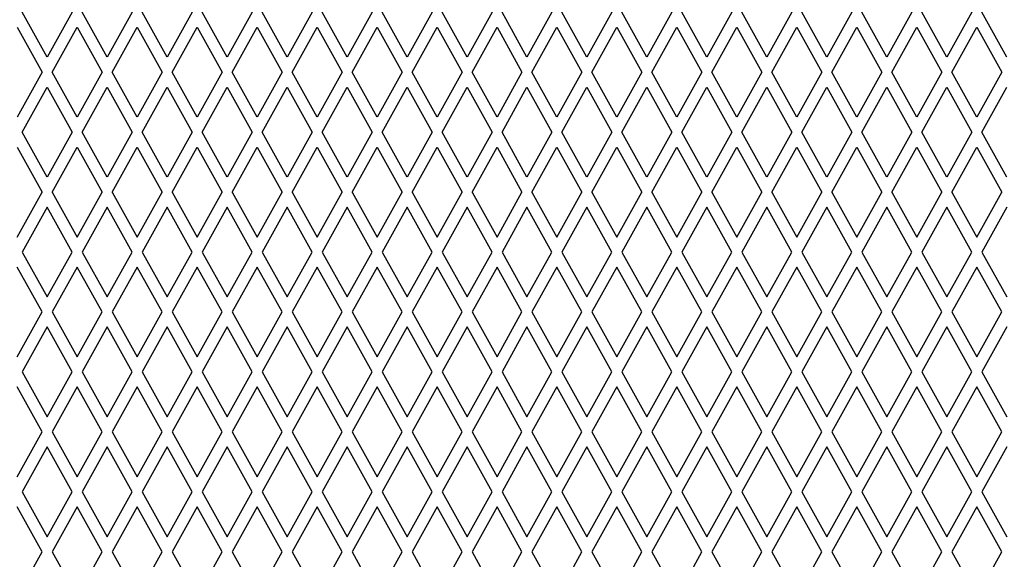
# Model space of a CAD drawing. Header units: millimetres. Extents: x 38 to 3318, y 40 to 2336.
# Tile 6 of 17: x 682 to 781, y 1317 to 1371. Entities that reach past the tile are written whole.
import ezdxf

# ---------------------------------------------------------------- set-up
doc = ezdxf.new("R2010")
doc.units = ezdxf.units.MM
doc.header["$LTSCALE"] = 8
doc.layers.add('LAYER1', color=2, linetype='Continuous', lineweight=25)

msp = doc.modelspace()

# ---------------------------------------------------------------- linework, layer by layer
at = {"layer": 'LAYER1', "color": 7, "linetype": 'Continuous', "lineweight": 25}
for p, q in [((685.192, 1367.648), (682.692, 1372.148)), ((687.692, 1372.148), (685.192, 1367.648)), ((691.192, 1367.648), (688.692, 1372.148)), ((693.692, 1372.148), (691.192, 1367.648)), ((697.192, 1367.648), (694.692, 1372.148)), ((699.692, 1372.148), (697.192, 1367.648)), ((703.192, 1367.648), (700.692, 1372.148)), ((705.692, 1372.148), (703.192, 1367.648)), ((709.192, 1367.648), (706.692, 1372.148)), ((711.692, 1372.148), (709.192, 1367.648)), ((715.192, 1367.648), (712.692, 1372.148)), ((717.692, 1372.148), (715.192, 1367.648)), ((721.192, 1367.648), (718.692, 1372.148)), ((723.692, 1372.148), (721.192, 1367.648)), ((727.192, 1367.648), (724.692, 1372.148)), ((729.692, 1372.148), (727.192, 1367.648)), ((733.192, 1367.648), (730.692, 1372.148)), ((735.692, 1372.148), (733.192, 1367.648)), ((739.192, 1367.648), (736.692, 1372.148)), ((741.692, 1372.148), (739.192, 1367.648)), ((745.192, 1367.648), (742.692, 1372.148)), ((747.692, 1372.148), (745.192, 1367.648)), ((751.192, 1367.648), (748.692, 1372.148)), ((753.692, 1372.148), (751.192, 1367.648)), ((757.192, 1367.648), (754.692, 1372.148)), ((759.692, 1372.148), (757.192, 1367.648)), ((763.192, 1367.648), (760.692, 1372.148)), ((765.692, 1372.148), (763.192, 1367.648)), ((769.192, 1367.648), (766.692, 1372.148)), ((771.692, 1372.148), (769.192, 1367.648)), ((775.192, 1367.648), (772.692, 1372.148)), ((777.692, 1372.148), (775.192, 1367.648)), ((781.192, 1367.648), (778.692, 1372.148)), ((682.192, 1370.648), (684.692, 1366.148)), ((685.692, 1366.148), (688.192, 1370.648)), ((688.192, 1370.648), (690.692, 1366.148)), ((691.692, 1366.148), (694.192, 1370.648)), ((694.192, 1370.648), (696.692, 1366.148)), ((697.692, 1366.148), (700.192, 1370.648)), ((700.192, 1370.648), (702.692, 1366.148)), ((703.692, 1366.148), (706.192, 1370.648)), ((706.192, 1370.648), (708.692, 1366.148)), ((709.692, 1366.148), (712.192, 1370.648)), ((712.192, 1370.648), (714.692, 1366.148)), ((715.692, 1366.148), (718.192, 1370.648)), ((718.192, 1370.648), (720.692, 1366.148)), ((721.692, 1366.148), (724.192, 1370.648)), ((724.192, 1370.648), (726.692, 1366.148)), ((727.692, 1366.148), (730.192, 1370.648)), ((730.192, 1370.648), (732.692, 1366.148)), ((733.692, 1366.148), (736.192, 1370.648)), ((736.192, 1370.648), (738.692, 1366.148)), ((739.692, 1366.148), (742.192, 1370.648)), ((742.192, 1370.648), (744.692, 1366.148)), ((745.692, 1366.148), (748.192, 1370.648)), ((748.192, 1370.648), (750.692, 1366.148)), ((751.692, 1366.148), (754.192, 1370.648)), ((754.192, 1370.648), (756.692, 1366.148)), ((757.692, 1366.148), (760.192, 1370.648)), ((760.192, 1370.648), (762.692, 1366.148)), ((763.692, 1366.148), (766.192, 1370.648)), ((766.192, 1370.648), (768.692, 1366.148)), ((769.692, 1366.148), (772.192, 1370.648)), ((772.192, 1370.648), (774.692, 1366.148)), ((775.692, 1366.148), (778.192, 1370.648)), ((778.192, 1370.648), (780.692, 1366.148)), ((684.692, 1366.148), (682.192, 1361.648)), ((688.192, 1361.648), (685.692, 1366.148)), ((690.692, 1366.148), (688.192, 1361.648)), ((694.192, 1361.648), (691.692, 1366.148)), ((696.692, 1366.148), (694.192, 1361.648)), ((700.192, 1361.648), (697.692, 1366.148)), ((702.692, 1366.148), (700.192, 1361.648)), ((706.192, 1361.648), (703.692, 1366.148)), ((708.692, 1366.148), (706.192, 1361.648)), ((712.192, 1361.648), (709.692, 1366.148)), ((714.692, 1366.148), (712.192, 1361.648)), ((718.192, 1361.648), (715.692, 1366.148)), ((720.692, 1366.148), (718.192, 1361.648)), ((724.192, 1361.648), (721.692, 1366.148)), ((726.692, 1366.148), (724.192, 1361.648)), ((730.192, 1361.648), (727.692, 1366.148)), ((732.692, 1366.148), (730.192, 1361.648)), ((736.192, 1361.648), (733.692, 1366.148)), ((738.692, 1366.148), (736.192, 1361.648)), ((742.192, 1361.648), (739.692, 1366.148)), ((744.692, 1366.148), (742.192, 1361.648)), ((748.192, 1361.648), (745.692, 1366.148)), ((750.692, 1366.148), (748.192, 1361.648)), ((754.192, 1361.648), (751.692, 1366.148)), ((756.692, 1366.148), (754.192, 1361.648)), ((760.192, 1361.648), (757.692, 1366.148)), ((762.692, 1366.148), (760.192, 1361.648)), ((766.192, 1361.648), (763.692, 1366.148)), ((768.692, 1366.148), (766.192, 1361.648)), ((772.192, 1361.648), (769.692, 1366.148)), ((774.692, 1366.148), (772.192, 1361.648)), ((778.192, 1361.648), (775.692, 1366.148)), ((780.692, 1366.148), (778.192, 1361.648)), ((682.692, 1360.148), (685.192, 1364.648)), ((685.192, 1364.648), (687.692, 1360.148)), ((688.692, 1360.148), (691.192, 1364.648)), ((691.192, 1364.648), (693.692, 1360.148)), ((694.692, 1360.148), (697.192, 1364.648)), ((697.192, 1364.648), (699.692, 1360.148)), ((700.692, 1360.148), (703.192, 1364.648)), ((703.192, 1364.648), (705.692, 1360.148)), ((706.692, 1360.148), (709.192, 1364.648)), ((709.192, 1364.648), (711.692, 1360.148)), ((712.692, 1360.148), (715.192, 1364.648)), ((715.192, 1364.648), (717.692, 1360.148)), ((718.692, 1360.148), (721.192, 1364.648)), ((721.192, 1364.648), (723.692, 1360.148)), ((724.692, 1360.148), (727.192, 1364.648)), ((727.192, 1364.648), (729.692, 1360.148)), ((730.692, 1360.148), (733.192, 1364.648)), ((733.192, 1364.648), (735.692, 1360.148)), ((736.692, 1360.148), (739.192, 1364.648)), ((739.192, 1364.648), (741.692, 1360.148)), ((742.692, 1360.148), (745.192, 1364.648)), ((745.192, 1364.648), (747.692, 1360.148)), ((748.692, 1360.148), (751.192, 1364.648)), ((751.192, 1364.648), (753.692, 1360.148)), ((754.692, 1360.148), (757.192, 1364.648)), ((757.192, 1364.648), (759.692, 1360.148)), ((760.692, 1360.148), (763.192, 1364.648)), ((763.192, 1364.648), (765.692, 1360.148)), ((766.692, 1360.148), (769.192, 1364.648)), ((769.192, 1364.648), (771.692, 1360.148)), ((772.692, 1360.148), (775.192, 1364.648)), ((775.192, 1364.648), (777.692, 1360.148)), ((778.692, 1360.148), (781.192, 1364.648)), ((685.192, 1355.648), (682.692, 1360.148)), ((687.692, 1360.148), (685.192, 1355.648)), ((691.192, 1355.648), (688.692, 1360.148)), ((693.692, 1360.148), (691.192, 1355.648)), ((697.192, 1355.648), (694.692, 1360.148)), ((699.692, 1360.148), (697.192, 1355.648)), ((703.192, 1355.648), (700.692, 1360.148)), ((705.692, 1360.148), (703.192, 1355.648)), ((709.192, 1355.648), (706.692, 1360.148)), ((711.692, 1360.148), (709.192, 1355.648)), ((715.192, 1355.648), (712.692, 1360.148)), ((717.692, 1360.148), (715.192, 1355.648)), ((721.192, 1355.648), (718.692, 1360.148)), ((723.692, 1360.148), (721.192, 1355.648)), ((727.192, 1355.648), (724.692, 1360.148)), ((729.692, 1360.148), (727.192, 1355.648)), ((733.192, 1355.648), (730.692, 1360.148)), ((735.692, 1360.148), (733.192, 1355.648)), ((739.192, 1355.648), (736.692, 1360.148)), ((741.692, 1360.148), (739.192, 1355.648)), ((745.192, 1355.648), (742.692, 1360.148)), ((747.692, 1360.148), (745.192, 1355.648)), ((751.192, 1355.648), (748.692, 1360.148)), ((753.692, 1360.148), (751.192, 1355.648)), ((757.192, 1355.648), (754.692, 1360.148)), ((759.692, 1360.148), (757.192, 1355.648)), ((763.192, 1355.648), (760.692, 1360.148)), ((765.692, 1360.148), (763.192, 1355.648)), ((769.192, 1355.648), (766.692, 1360.148)), ((771.692, 1360.148), (769.192, 1355.648)), ((775.192, 1355.648), (772.692, 1360.148)), ((777.692, 1360.148), (775.192, 1355.648)), ((781.192, 1355.648), (778.692, 1360.148)), ((682.192, 1358.648), (684.692, 1354.148)), ((685.692, 1354.148), (688.192, 1358.648)), ((688.192, 1358.648), (690.692, 1354.148)), ((691.692, 1354.148), (694.192, 1358.648)), ((694.192, 1358.648), (696.692, 1354.148)), ((697.692, 1354.148), (700.192, 1358.648)), ((700.192, 1358.648), (702.692, 1354.148)), ((703.692, 1354.148), (706.192, 1358.648)), ((706.192, 1358.648), (708.692, 1354.148)), ((709.692, 1354.148), (712.192, 1358.648)), ((712.192, 1358.648), (714.692, 1354.148)), ((715.692, 1354.148), (718.192, 1358.648)), ((718.192, 1358.648), (720.692, 1354.148)), ((721.692, 1354.148), (724.192, 1358.648)), ((724.192, 1358.648), (726.692, 1354.148)), ((727.692, 1354.148), (730.192, 1358.648)), ((730.192, 1358.648), (732.692, 1354.148)), ((733.692, 1354.148), (736.192, 1358.648)), ((736.192, 1358.648), (738.692, 1354.148)), ((739.692, 1354.148), (742.192, 1358.648)), ((742.192, 1358.648), (744.692, 1354.148)), ((745.692, 1354.148), (748.192, 1358.648)), ((748.192, 1358.648), (750.692, 1354.148)), ((751.692, 1354.148), (754.192, 1358.648)), ((754.192, 1358.648), (756.692, 1354.148)), ((757.692, 1354.148), (760.192, 1358.648)), ((760.192, 1358.648), (762.692, 1354.148)), ((763.692, 1354.148), (766.192, 1358.648)), ((766.192, 1358.648), (768.692, 1354.148)), ((769.692, 1354.148), (772.192, 1358.648)), ((772.192, 1358.648), (774.692, 1354.148)), ((775.692, 1354.148), (778.192, 1358.648)), ((778.192, 1358.648), (780.692, 1354.148)), ((682.192, 1349.648), (684.692, 1354.148)), ((685.692, 1354.148), (688.192, 1349.648)), ((688.192, 1349.648), (690.692, 1354.148)), ((691.692, 1354.148), (694.192, 1349.648)), ((694.192, 1349.648), (696.692, 1354.148)), ((697.692, 1354.148), (700.192, 1349.648)), ((700.192, 1349.648), (702.692, 1354.148)), ((703.692, 1354.148), (706.192, 1349.648)), ((706.192, 1349.648), (708.692, 1354.148)), ((709.692, 1354.148), (712.192, 1349.648)), ((712.192, 1349.648), (714.692, 1354.148)), ((715.692, 1354.148), (718.192, 1349.648)), ((718.192, 1349.648), (720.692, 1354.148)), ((721.692, 1354.148), (724.192, 1349.648)), ((724.192, 1349.648), (726.692, 1354.148)), ((727.692, 1354.148), (730.192, 1349.648)), ((730.192, 1349.648), (732.692, 1354.148)), ((733.692, 1354.148), (736.192, 1349.648)), ((736.192, 1349.648), (738.692, 1354.148)), ((739.692, 1354.148), (742.192, 1349.648)), ((742.192, 1349.648), (744.692, 1354.148)), ((745.692, 1354.148), (748.192, 1349.648)), ((748.192, 1349.648), (750.692, 1354.148)), ((751.692, 1354.148), (754.192, 1349.648)), ((754.192, 1349.648), (756.692, 1354.148)), ((757.692, 1354.148), (760.192, 1349.648)), ((760.192, 1349.648), (762.692, 1354.148)), ((763.692, 1354.148), (766.192, 1349.648)), ((766.192, 1349.648), (768.692, 1354.148)), ((769.692, 1354.148), (772.192, 1349.648)), ((772.192, 1349.648), (774.692, 1354.148)), ((775.692, 1354.148), (778.192, 1349.648)), ((778.192, 1349.648), (780.692, 1354.148)), ((685.192, 1352.648), (682.692, 1348.148)), ((687.692, 1348.148), (685.192, 1352.648)), ((691.192, 1352.648), (688.692, 1348.148)), ((693.692, 1348.148), (691.192, 1352.648)), ((697.192, 1352.648), (694.692, 1348.148)), ((699.692, 1348.148), (697.192, 1352.648)), ((703.192, 1352.648), (700.692, 1348.148)), ((705.692, 1348.148), (703.192, 1352.648)), ((709.192, 1352.648), (706.692, 1348.148)), ((711.692, 1348.148), (709.192, 1352.648)), ((715.192, 1352.648), (712.692, 1348.148)), ((717.692, 1348.148), (715.192, 1352.648)), ((721.192, 1352.648), (718.692, 1348.148)), ((723.692, 1348.148), (721.192, 1352.648)), ((727.192, 1352.648), (724.692, 1348.148)), ((729.692, 1348.148), (727.192, 1352.648)), ((733.192, 1352.648), (730.692, 1348.148)), ((735.692, 1348.148), (733.192, 1352.648)), ((739.192, 1352.648), (736.692, 1348.148)), ((741.692, 1348.148), (739.192, 1352.648)), ((745.192, 1352.648), (742.692, 1348.148)), ((747.692, 1348.148), (745.192, 1352.648)), ((751.192, 1352.648), (748.692, 1348.148)), ((753.692, 1348.148), (751.192, 1352.648)), ((757.192, 1352.648), (754.692, 1348.148)), ((759.692, 1348.148), (757.192, 1352.648)), ((763.192, 1352.648), (760.692, 1348.148)), ((765.692, 1348.148), (763.192, 1352.648)), ((769.192, 1352.648), (766.692, 1348.148)), ((771.692, 1348.148), (769.192, 1352.648)), ((775.192, 1352.648), (772.692, 1348.148)), ((777.692, 1348.148), (775.192, 1352.648)), ((781.192, 1352.648), (778.692, 1348.148)), ((682.692, 1348.148), (685.192, 1343.648)), ((685.192, 1343.648), (687.692, 1348.148)), ((688.692, 1348.148), (691.192, 1343.648)), ((691.192, 1343.648), (693.692, 1348.148)), ((694.692, 1348.148), (697.192, 1343.648)), ((697.192, 1343.648), (699.692, 1348.148)), ((700.692, 1348.148), (703.192, 1343.648)), ((703.192, 1343.648), (705.692, 1348.148)), ((706.692, 1348.148), (709.192, 1343.648)), ((709.192, 1343.648), (711.692, 1348.148)), ((712.692, 1348.148), (715.192, 1343.648)), ((715.192, 1343.648), (717.692, 1348.148)), ((718.692, 1348.148), (721.192, 1343.648)), ((721.192, 1343.648), (723.692, 1348.148)), ((724.692, 1348.148), (727.192, 1343.648)), ((727.192, 1343.648), (729.692, 1348.148)), ((730.692, 1348.148), (733.192, 1343.648)), ((733.192, 1343.648), (735.692, 1348.148)), ((736.692, 1348.148), (739.192, 1343.648)), ((739.192, 1343.648), (741.692, 1348.148)), ((742.692, 1348.148), (745.192, 1343.648)), ((745.192, 1343.648), (747.692, 1348.148)), ((748.692, 1348.148), (751.192, 1343.648)), ((751.192, 1343.648), (753.692, 1348.148)), ((754.692, 1348.148), (757.192, 1343.648)), ((757.192, 1343.648), (759.692, 1348.148)), ((760.692, 1348.148), (763.192, 1343.648)), ((763.192, 1343.648), (765.692, 1348.148)), ((766.692, 1348.148), (769.192, 1343.648)), ((769.192, 1343.648), (771.692, 1348.148)), ((772.692, 1348.148), (775.192, 1343.648)), ((775.192, 1343.648), (777.692, 1348.148)), ((778.692, 1348.148), (781.192, 1343.648)), ((684.692, 1342.148), (682.192, 1346.648)), ((688.192, 1346.648), (685.692, 1342.148)), ((690.692, 1342.148), (688.192, 1346.648)), ((694.192, 1346.648), (691.692, 1342.148)), ((696.692, 1342.148), (694.192, 1346.648)), ((700.192, 1346.648), (697.692, 1342.148)), ((702.692, 1342.148), (700.192, 1346.648)), ((706.192, 1346.648), (703.692, 1342.148)), ((708.692, 1342.148), (706.192, 1346.648)), ((712.192, 1346.648), (709.692, 1342.148)), ((714.692, 1342.148), (712.192, 1346.648)), ((718.192, 1346.648), (715.692, 1342.148)), ((720.692, 1342.148), (718.192, 1346.648)), ((724.192, 1346.648), (721.692, 1342.148)), ((726.692, 1342.148), (724.192, 1346.648)), ((730.192, 1346.648), (727.692, 1342.148)), ((732.692, 1342.148), (730.192, 1346.648)), ((736.192, 1346.648), (733.692, 1342.148)), ((738.692, 1342.148), (736.192, 1346.648)), ((742.192, 1346.648), (739.692, 1342.148)), ((744.692, 1342.148), (742.192, 1346.648)), ((748.192, 1346.648), (745.692, 1342.148)), ((750.692, 1342.148), (748.192, 1346.648)), ((754.192, 1346.648), (751.692, 1342.148)), ((756.692, 1342.148), (754.192, 1346.648)), ((760.192, 1346.648), (757.692, 1342.148)), ((762.692, 1342.148), (760.192, 1346.648)), ((766.192, 1346.648), (763.692, 1342.148)), ((768.692, 1342.148), (766.192, 1346.648)), ((772.192, 1346.648), (769.692, 1342.148)), ((774.692, 1342.148), (772.192, 1346.648)), ((778.192, 1346.648), (775.692, 1342.148)), ((780.692, 1342.148), (778.192, 1346.648)), ((682.192, 1337.648), (684.692, 1342.148)), ((685.692, 1342.148), (688.192, 1337.648)), ((688.192, 1337.648), (690.692, 1342.148)), ((691.692, 1342.148), (694.192, 1337.648)), ((694.192, 1337.648), (696.692, 1342.148)), ((697.692, 1342.148), (700.192, 1337.648)), ((700.192, 1337.648), (702.692, 1342.148)), ((703.692, 1342.148), (706.192, 1337.648)), ((706.192, 1337.648), (708.692, 1342.148)), ((709.692, 1342.148), (712.192, 1337.648)), ((712.192, 1337.648), (714.692, 1342.148)), ((715.692, 1342.148), (718.192, 1337.648)), ((718.192, 1337.648), (720.692, 1342.148)), ((721.692, 1342.148), (724.192, 1337.648)), ((724.192, 1337.648), (726.692, 1342.148)), ((727.692, 1342.148), (730.192, 1337.648)), ((730.192, 1337.648), (732.692, 1342.148)), ((733.692, 1342.148), (736.192, 1337.648)), ((736.192, 1337.648), (738.692, 1342.148)), ((739.692, 1342.148), (742.192, 1337.648)), ((742.192, 1337.648), (744.692, 1342.148)), ((745.692, 1342.148), (748.192, 1337.648)), ((748.192, 1337.648), (750.692, 1342.148)), ((751.692, 1342.148), (754.192, 1337.648)), ((754.192, 1337.648), (756.692, 1342.148)), ((757.692, 1342.148), (760.192, 1337.648)), ((760.192, 1337.648), (762.692, 1342.148)), ((763.692, 1342.148), (766.192, 1337.648)), ((766.192, 1337.648), (768.692, 1342.148)), ((769.692, 1342.148), (772.192, 1337.648)), ((772.192, 1337.648), (774.692, 1342.148)), ((775.692, 1342.148), (778.192, 1337.648)), ((778.192, 1337.648), (780.692, 1342.148)), ((685.192, 1340.648), (682.692, 1336.148)), ((687.692, 1336.148), (685.192, 1340.648)), ((691.192, 1340.648), (688.692, 1336.148)), ((693.692, 1336.148), (691.192, 1340.648)), ((697.192, 1340.648), (694.692, 1336.148)), ((699.692, 1336.148), (697.192, 1340.648)), ((703.192, 1340.648), (700.692, 1336.148)), ((705.692, 1336.148), (703.192, 1340.648)), ((709.192, 1340.648), (706.692, 1336.148)), ((711.692, 1336.148), (709.192, 1340.648)), ((715.192, 1340.648), (712.692, 1336.148)), ((717.692, 1336.148), (715.192, 1340.648)), ((721.192, 1340.648), (718.692, 1336.148)), ((723.692, 1336.148), (721.192, 1340.648)), ((727.192, 1340.648), (724.692, 1336.148)), ((729.692, 1336.148), (727.192, 1340.648)), ((733.192, 1340.648), (730.692, 1336.148)), ((735.692, 1336.148), (733.192, 1340.648)), ((739.192, 1340.648), (736.692, 1336.148)), ((741.692, 1336.148), (739.192, 1340.648)), ((745.192, 1340.648), (742.692, 1336.148)), ((747.692, 1336.148), (745.192, 1340.648)), ((751.192, 1340.648), (748.692, 1336.148)), ((753.692, 1336.148), (751.192, 1340.648)), ((757.192, 1340.648), (754.692, 1336.148)), ((759.692, 1336.148), (757.192, 1340.648)), ((763.192, 1340.648), (760.692, 1336.148)), ((765.692, 1336.148), (763.192, 1340.648)), ((769.192, 1340.648), (766.692, 1336.148)), ((771.692, 1336.148), (769.192, 1340.648)), ((775.192, 1340.648), (772.692, 1336.148)), ((777.692, 1336.148), (775.192, 1340.648)), ((781.192, 1340.648), (778.692, 1336.148)), ((682.692, 1336.148), (685.192, 1331.648)), ((685.192, 1331.648), (687.692, 1336.148)), ((688.692, 1336.148), (691.192, 1331.648)), ((691.192, 1331.648), (693.692, 1336.148)), ((694.692, 1336.148), (697.192, 1331.648)), ((697.192, 1331.648), (699.692, 1336.148)), ((700.692, 1336.148), (703.192, 1331.648)), ((703.192, 1331.648), (705.692, 1336.148)), ((706.692, 1336.148), (709.192, 1331.648)), ((709.192, 1331.648), (711.692, 1336.148)), ((712.692, 1336.148), (715.192, 1331.648)), ((715.192, 1331.648), (717.692, 1336.148)), ((718.692, 1336.148), (721.192, 1331.648)), ((721.192, 1331.648), (723.692, 1336.148)), ((724.692, 1336.148), (727.192, 1331.648)), ((727.192, 1331.648), (729.692, 1336.148)), ((730.692, 1336.148), (733.192, 1331.648)), ((733.192, 1331.648), (735.692, 1336.148)), ((736.692, 1336.148), (739.192, 1331.648)), ((739.192, 1331.648), (741.692, 1336.148)), ((742.692, 1336.148), (745.192, 1331.648)), ((745.192, 1331.648), (747.692, 1336.148)), ((748.692, 1336.148), (751.192, 1331.648)), ((751.192, 1331.648), (753.692, 1336.148)), ((754.692, 1336.148), (757.192, 1331.648)), ((757.192, 1331.648), (759.692, 1336.148)), ((760.692, 1336.148), (763.192, 1331.648)), ((763.192, 1331.648), (765.692, 1336.148)), ((766.692, 1336.148), (769.192, 1331.648)), ((769.192, 1331.648), (771.692, 1336.148)), ((772.692, 1336.148), (775.192, 1331.648)), ((775.192, 1331.648), (777.692, 1336.148)), ((778.692, 1336.148), (781.192, 1331.648)), ((684.692, 1330.148), (682.192, 1334.648)), ((688.192, 1334.648), (685.692, 1330.148)), ((690.692, 1330.148), (688.192, 1334.648)), ((694.192, 1334.648), (691.692, 1330.148)), ((696.692, 1330.148), (694.192, 1334.648)), ((700.192, 1334.648), (697.692, 1330.148)), ((702.692, 1330.148), (700.192, 1334.648)), ((706.192, 1334.648), (703.692, 1330.148)), ((708.692, 1330.148), (706.192, 1334.648)), ((712.192, 1334.648), (709.692, 1330.148)), ((714.692, 1330.148), (712.192, 1334.648)), ((718.192, 1334.648), (715.692, 1330.148)), ((720.692, 1330.148), (718.192, 1334.648)), ((724.192, 1334.648), (721.692, 1330.148)), ((726.692, 1330.148), (724.192, 1334.648)), ((730.192, 1334.648), (727.692, 1330.148)), ((732.692, 1330.148), (730.192, 1334.648)), ((736.192, 1334.648), (733.692, 1330.148)), ((738.692, 1330.148), (736.192, 1334.648)), ((742.192, 1334.648), (739.692, 1330.148)), ((744.692, 1330.148), (742.192, 1334.648)), ((748.192, 1334.648), (745.692, 1330.148)), ((750.692, 1330.148), (748.192, 1334.648)), ((754.192, 1334.648), (751.692, 1330.148)), ((756.692, 1330.148), (754.192, 1334.648)), ((760.192, 1334.648), (757.692, 1330.148)), ((762.692, 1330.148), (760.192, 1334.648)), ((766.192, 1334.648), (763.692, 1330.148)), ((768.692, 1330.148), (766.192, 1334.648)), ((772.192, 1334.648), (769.692, 1330.148)), ((774.692, 1330.148), (772.192, 1334.648)), ((778.192, 1334.648), (775.692, 1330.148)), ((780.692, 1330.148), (778.192, 1334.648)), ((682.192, 1325.648), (684.692, 1330.148)), ((685.692, 1330.148), (688.192, 1325.648)), ((688.192, 1325.648), (690.692, 1330.148)), ((691.692, 1330.148), (694.192, 1325.648)), ((694.192, 1325.648), (696.692, 1330.148)), ((697.692, 1330.148), (700.192, 1325.648)), ((700.192, 1325.648), (702.692, 1330.148)), ((703.692, 1330.148), (706.192, 1325.648)), ((706.192, 1325.648), (708.692, 1330.148)), ((709.692, 1330.148), (712.192, 1325.648)), ((712.192, 1325.648), (714.692, 1330.148)), ((715.692, 1330.148), (718.192, 1325.648)), ((718.192, 1325.648), (720.692, 1330.148)), ((721.692, 1330.148), (724.192, 1325.648)), ((724.192, 1325.648), (726.692, 1330.148)), ((727.692, 1330.148), (730.192, 1325.648)), ((730.192, 1325.648), (732.692, 1330.148)), ((733.692, 1330.148), (736.192, 1325.648)), ((736.192, 1325.648), (738.692, 1330.148)), ((739.692, 1330.148), (742.192, 1325.648)), ((742.192, 1325.648), (744.692, 1330.148)), ((745.692, 1330.148), (748.192, 1325.648)), ((748.192, 1325.648), (750.692, 1330.148)), ((751.692, 1330.148), (754.192, 1325.648)), ((754.192, 1325.648), (756.692, 1330.148)), ((757.692, 1330.148), (760.192, 1325.648)), ((760.192, 1325.648), (762.692, 1330.148)), ((763.692, 1330.148), (766.192, 1325.648)), ((766.192, 1325.648), (768.692, 1330.148)), ((769.692, 1330.148), (772.192, 1325.648)), ((772.192, 1325.648), (774.692, 1330.148)), ((775.692, 1330.148), (778.192, 1325.648)), ((778.192, 1325.648), (780.692, 1330.148)), ((685.192, 1328.648), (682.692, 1324.148)), ((687.692, 1324.148), (685.192, 1328.648)), ((691.192, 1328.648), (688.692, 1324.148)), ((693.692, 1324.148), (691.192, 1328.648)), ((697.192, 1328.648), (694.692, 1324.148)), ((699.692, 1324.148), (697.192, 1328.648)), ((703.192, 1328.648), (700.692, 1324.148)), ((705.692, 1324.148), (703.192, 1328.648)), ((709.192, 1328.648), (706.692, 1324.148)), ((711.692, 1324.148), (709.192, 1328.648)), ((715.192, 1328.648), (712.692, 1324.148)), ((717.692, 1324.148), (715.192, 1328.648)), ((721.192, 1328.648), (718.692, 1324.148)), ((723.692, 1324.148), (721.192, 1328.648)), ((727.192, 1328.648), (724.692, 1324.148)), ((729.692, 1324.148), (727.192, 1328.648)), ((733.192, 1328.648), (730.692, 1324.148)), ((735.692, 1324.148), (733.192, 1328.648)), ((739.192, 1328.648), (736.692, 1324.148)), ((741.692, 1324.148), (739.192, 1328.648)), ((745.192, 1328.648), (742.692, 1324.148)), ((747.692, 1324.148), (745.192, 1328.648)), ((751.192, 1328.648), (748.692, 1324.148)), ((753.692, 1324.148), (751.192, 1328.648)), ((757.192, 1328.648), (754.692, 1324.148)), ((759.692, 1324.148), (757.192, 1328.648)), ((763.192, 1328.648), (760.692, 1324.148)), ((765.692, 1324.148), (763.192, 1328.648)), ((769.192, 1328.648), (766.692, 1324.148)), ((771.692, 1324.148), (769.192, 1328.648)), ((775.192, 1328.648), (772.692, 1324.148)), ((777.692, 1324.148), (775.192, 1328.648)), ((781.192, 1328.648), (778.692, 1324.148)), ((682.692, 1324.148), (685.192, 1319.648)), ((685.192, 1319.648), (687.692, 1324.148)), ((688.692, 1324.148), (691.192, 1319.648)), ((691.192, 1319.648), (693.692, 1324.148)), ((694.692, 1324.148), (697.192, 1319.648)), ((697.192, 1319.648), (699.692, 1324.148)), ((700.692, 1324.148), (703.192, 1319.648)), ((703.192, 1319.648), (705.692, 1324.148)), ((706.692, 1324.148), (709.192, 1319.648)), ((709.192, 1319.648), (711.692, 1324.148)), ((712.692, 1324.148), (715.192, 1319.648)), ((715.192, 1319.648), (717.692, 1324.148)), ((718.692, 1324.148), (721.192, 1319.648)), ((721.192, 1319.648), (723.692, 1324.148)), ((724.692, 1324.148), (727.192, 1319.648)), ((727.192, 1319.648), (729.692, 1324.148)), ((730.692, 1324.148), (733.192, 1319.648)), ((733.192, 1319.648), (735.692, 1324.148)), ((736.692, 1324.148), (739.192, 1319.648)), ((739.192, 1319.648), (741.692, 1324.148)), ((742.692, 1324.148), (745.192, 1319.648)), ((745.192, 1319.648), (747.692, 1324.148)), ((748.692, 1324.148), (751.192, 1319.648)), ((751.192, 1319.648), (753.692, 1324.148)), ((754.692, 1324.148), (757.192, 1319.648)), ((757.192, 1319.648), (759.692, 1324.148)), ((760.692, 1324.148), (763.192, 1319.648)), ((763.192, 1319.648), (765.692, 1324.148)), ((766.692, 1324.148), (769.192, 1319.648)), ((769.192, 1319.648), (771.692, 1324.148)), ((772.692, 1324.148), (775.192, 1319.648)), ((775.192, 1319.648), (777.692, 1324.148)), ((778.692, 1324.148), (781.192, 1319.648)), ((684.692, 1318.148), (682.192, 1322.648)), ((688.192, 1322.648), (685.692, 1318.148)), ((690.692, 1318.148), (688.192, 1322.648)), ((694.192, 1322.648), (691.692, 1318.148)), ((696.692, 1318.148), (694.192, 1322.648)), ((700.192, 1322.648), (697.692, 1318.148)), ((702.692, 1318.148), (700.192, 1322.648)), ((706.192, 1322.648), (703.692, 1318.148)), ((708.692, 1318.148), (706.192, 1322.648)), ((712.192, 1322.648), (709.692, 1318.148)), ((714.692, 1318.148), (712.192, 1322.648)), ((718.192, 1322.648), (715.692, 1318.148)), ((720.692, 1318.148), (718.192, 1322.648)), ((724.192, 1322.648), (721.692, 1318.148)), ((726.692, 1318.148), (724.192, 1322.648)), ((730.192, 1322.648), (727.692, 1318.148)), ((732.692, 1318.148), (730.192, 1322.648)), ((736.192, 1322.648), (733.692, 1318.148)), ((738.692, 1318.148), (736.192, 1322.648)), ((742.192, 1322.648), (739.692, 1318.148)), ((744.692, 1318.148), (742.192, 1322.648)), ((748.192, 1322.648), (745.692, 1318.148)), ((750.692, 1318.148), (748.192, 1322.648)), ((754.192, 1322.648), (751.692, 1318.148)), ((756.692, 1318.148), (754.192, 1322.648)), ((760.192, 1322.648), (757.692, 1318.148)), ((762.692, 1318.148), (760.192, 1322.648)), ((766.192, 1322.648), (763.692, 1318.148)), ((768.692, 1318.148), (766.192, 1322.648)), ((772.192, 1322.648), (769.692, 1318.148)), ((774.692, 1318.148), (772.192, 1322.648)), ((778.192, 1322.648), (775.692, 1318.148)), ((780.692, 1318.148), (778.192, 1322.648)), ((682.192, 1313.648), (684.692, 1318.148)), ((685.692, 1318.148), (688.192, 1313.648)), ((688.192, 1313.648), (690.692, 1318.148)), ((691.692, 1318.148), (694.192, 1313.648)), ((694.192, 1313.648), (696.692, 1318.148)), ((697.692, 1318.148), (700.192, 1313.648)), ((700.192, 1313.648), (702.692, 1318.148)), ((703.692, 1318.148), (706.192, 1313.648)), ((706.192, 1313.648), (708.692, 1318.148)), ((709.692, 1318.148), (712.192, 1313.648)), ((712.192, 1313.648), (714.692, 1318.148)), ((715.692, 1318.148), (718.192, 1313.648)), ((718.192, 1313.648), (720.692, 1318.148)), ((721.692, 1318.148), (724.192, 1313.648)), ((724.192, 1313.648), (726.692, 1318.148)), ((727.692, 1318.148), (730.192, 1313.648)), ((730.192, 1313.648), (732.692, 1318.148)), ((733.692, 1318.148), (736.192, 1313.648)), ((736.192, 1313.648), (738.692, 1318.148)), ((739.692, 1318.148), (742.192, 1313.648)), ((742.192, 1313.648), (744.692, 1318.148)), ((745.692, 1318.148), (748.192, 1313.648)), ((748.192, 1313.648), (750.692, 1318.148)), ((751.692, 1318.148), (754.192, 1313.648)), ((754.192, 1313.648), (756.692, 1318.148)), ((757.692, 1318.148), (760.192, 1313.648)), ((760.192, 1313.648), (762.692, 1318.148)), ((763.692, 1318.148), (766.192, 1313.648)), ((766.192, 1313.648), (768.692, 1318.148)), ((769.692, 1318.148), (772.192, 1313.648)), ((772.192, 1313.648), (774.692, 1318.148)), ((775.692, 1318.148), (778.192, 1313.648)), ((778.192, 1313.648), (780.692, 1318.148))]:
    msp.add_line(p, q, dxfattribs=at)

doc.saveas('drawing.dxf')
